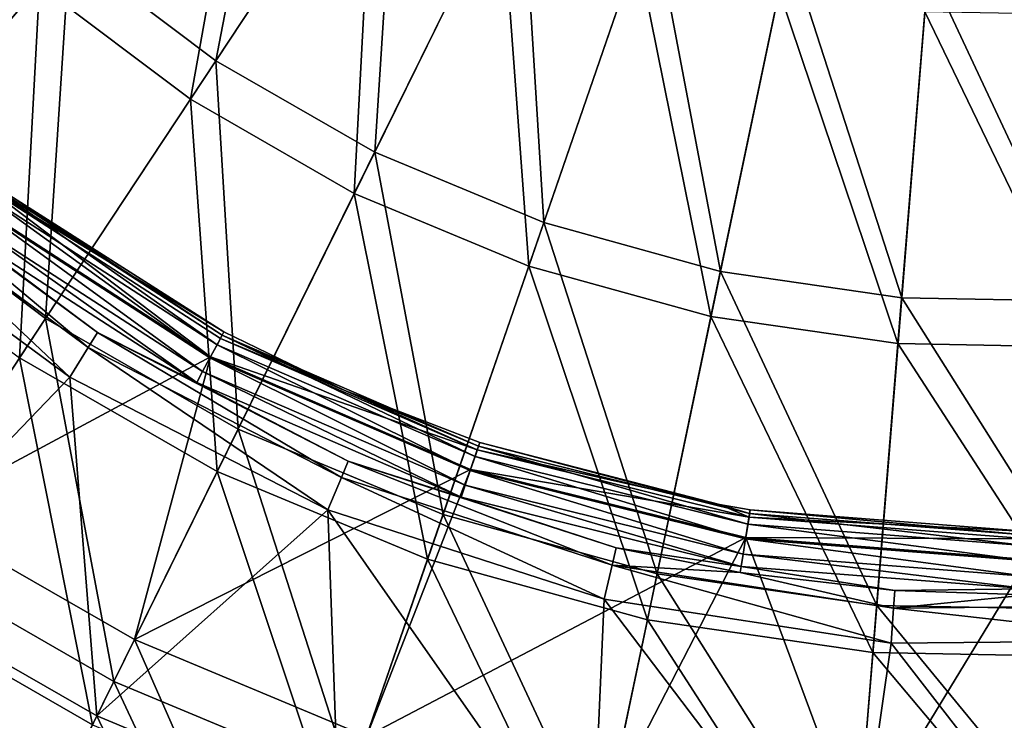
# Model space of a CAD drawing. Header units: millimetres. Extents: x 0 to 178, y -223 to 0.
# Tile 18 of 217: x 60 to 89, y -190 to -169. Entities that reach past the tile are written whole.
import ezdxf

# ---------------------------------------------------------------- set-up
doc = ezdxf.new("R2010")
doc.units = ezdxf.units.MM
doc.header["$LTSCALE"] = 25.4
doc.layers.get('0').update_dxf_attribs({"true_color": 0xff5454})

# ---------------------------------------------------------------- blocks, each defined once
blk = doc.blocks.new('VETRO-I-9132.STL#1')
at = {"color": 35, "true_color": 0x816c61}
mesh = blk.add_polyface(dxfattribs=at)
corners = [(82.507, 80.254, -229.783), (80.437, 69.51, -234.565), (76.096, 72.786, -234.565), (85.861, 77.722, -229.783)]
mesh.append_faces([[corners[k] for k in face] for face in [(0, 1, 2), (1, 0, 3)]], dxfattribs={"vtx0": -1, "color": 35})
mesh = blk.add_polyface(dxfattribs=at)
corners = [(79.683, 68.368, -233.217), (81.638, 79.243, -228.327), (75.205, 71.747, -233.217), (85.127, 76.61, -228.327)]
mesh.append_faces([[corners[k] for k in face] for face in [(0, 1, 2), (1, 0, 3)]], dxfattribs={"vtx0": -1, "color": 35})
mesh = blk.add_polyface(dxfattribs=at)
corners = [(85.861, 77.722, -229.783), (85.155, 66.803, -234.565), (80.437, 69.51, -234.565), (89.506, 75.631, -229.783)]
mesh.append_faces([[corners[k] for k in face] for face in [(0, 1, 2), (1, 0, 3)]], dxfattribs={"vtx0": -1, "color": 35})
mesh = blk.add_polyface(dxfattribs=at)
corners = [(84.549, 65.576, -233.217), (85.127, 76.61, -228.327), (79.683, 68.368, -233.217), (88.917, 74.436, -228.327)]
mesh.append_faces([[corners[k] for k in face] for face in [(0, 1, 2), (1, 0, 3)]], dxfattribs={"vtx0": -1, "color": 35})
mesh = blk.add_polyface(dxfattribs=at)
corners = [(72.2, 76.58, -234.565), (70.126, 65.831, -240.541), (65.405, 70.428, -240.541), (76.096, 72.786, -234.565)]
mesh.append_faces([[corners[k] for k in face] for face in [(0, 1, 2), (1, 0, 3)]], dxfattribs={"vtx0": -1, "color": 35})
mesh = blk.add_polyface(dxfattribs=at)
corners = [(69.213, 64.767, -239.288), (71.186, 75.662, -233.217), (64.366, 69.488, -239.288), (75.205, 71.747, -233.217)]
mesh.append_faces([[corners[k] for k in face] for face in [(0, 1, 2), (1, 0, 3)]], dxfattribs={"vtx0": -1, "color": 35})
mesh = blk.add_polyface(dxfattribs=at)
corners = [(89.506, 75.631, -229.783), (90.174, 64.71, -234.565), (85.155, 66.803, -234.565), (93.385, 74.013, -229.783)]
mesh.append_faces([[corners[k] for k in face] for face in [(0, 1, 2), (1, 0, 3)]], dxfattribs={"vtx0": -1, "color": 35})
mesh = blk.add_polyface(dxfattribs=at)
corners = [(89.727, 63.416, -233.217), (88.917, 74.436, -228.327), (84.549, 65.576, -233.217), (92.95, 72.753, -228.327)]
mesh.append_faces([[corners[k] for k in face] for face in [(0, 1, 2), (1, 0, 3)]], dxfattribs={"vtx0": -1, "color": 35})
mesh = blk.add_polyface(dxfattribs=at)
corners = [(93.385, 74.013, -229.783), (95.416, 63.262, -234.565), (90.174, 64.71, -234.565), (97.436, 72.894, -229.783)]
mesh.append_faces([[corners[k] for k in face] for face in [(0, 1, 2), (1, 0, 3)]], dxfattribs={"vtx0": -1, "color": 35})
mesh = blk.add_polyface(dxfattribs=at)
corners = [(76.096, 72.786, -234.565), (75.386, 61.861, -240.541), (70.126, 65.831, -240.541), (80.437, 69.51, -234.565)]
mesh.append_faces([[corners[k] for k in face] for face in [(0, 1, 2), (1, 0, 3)]], dxfattribs={"vtx0": -1, "color": 35})
mesh = blk.add_polyface(dxfattribs=at)
corners = [(97.436, 72.894, -229.783), (100.799, 62.482, -234.565), (95.416, 63.262, -234.565), (101.595, 72.292, -229.783)]
mesh.append_faces([[corners[k] for k in face] for face in [(0, 1, 2), (1, 0, 3)]], dxfattribs={"vtx0": -1, "color": 35})
mesh = blk.add_polyface(dxfattribs=at)
corners = [(95.135, 61.922, -233.217), (92.95, 72.753, -228.327), (89.727, 63.416, -233.217), (97.162, 71.59, -228.327)]
mesh.append_faces([[corners[k] for k in face] for face in [(0, 1, 2), (1, 0, 3)]], dxfattribs={"vtx0": -1, "color": 35})
mesh = blk.add_polyface(dxfattribs=at)
corners = [(101.595, 72.292, -229.783), (106.236, 62.383, -234.565), (100.799, 62.482, -234.565), (105.797, 72.215, -229.783)]
mesh.append_faces([[corners[k] for k in face] for face in [(0, 1, 2), (1, 0, 3)]], dxfattribs={"vtx0": -1, "color": 35})
mesh = blk.add_polyface(dxfattribs=at)
corners = [(74.614, 60.692, -239.288), (75.205, 71.747, -233.217), (69.213, 64.767, -239.288), (79.683, 68.368, -233.217)]
mesh.append_faces([[corners[k] for k in face] for face in [(0, 1, 2), (1, 0, 3)]], dxfattribs={"vtx0": -1, "color": 35})
mesh = blk.add_polyface(dxfattribs=at)
corners = [(100.688, 61.118, -233.217), (97.162, 71.59, -228.327), (95.135, 61.922, -233.217), (101.487, 70.963, -228.327)]
mesh.append_faces([[corners[k] for k in face] for face in [(0, 1, 2), (1, 0, 3)]], dxfattribs={"vtx0": -1, "color": 35})
mesh = blk.add_polyface(dxfattribs=at)
corners = [(106.297, 61.016, -233.217), (101.487, 70.963, -228.327), (100.688, 61.118, -233.217), (105.856, 70.884, -228.327)]
mesh.append_faces([[corners[k] for k in face] for face in [(0, 1, 2), (1, 0, 3)]], dxfattribs={"vtx0": -1, "color": 35})
mesh = blk.add_polyface(dxfattribs=at)
corners = [(80.437, 69.51, -234.565), (81.102, 58.582, -240.541), (75.386, 61.861, -240.541), (85.155, 66.803, -234.565)]
mesh.append_faces([[corners[k] for k in face] for face in [(0, 1, 2), (1, 0, 3)]], dxfattribs={"vtx0": -1, "color": 35})
mesh = blk.add_polyface(dxfattribs=at)
corners = [(80.482, 57.325, -239.288), (79.683, 68.368, -233.217), (74.614, 60.692, -239.288), (84.549, 65.576, -233.217)]
mesh.append_faces([[corners[k] for k in face] for face in [(0, 1, 2), (1, 0, 3)]], dxfattribs={"vtx0": -1, "color": 35})
mesh = blk.add_polyface(dxfattribs=at)
corners = [(85.155, 66.803, -234.565), (87.183, 56.045, -240.541), (81.102, 58.582, -240.541), (90.174, 64.71, -234.565)]
mesh.append_faces([[corners[k] for k in face] for face in [(0, 1, 2), (1, 0, 3)]], dxfattribs={"vtx0": -1, "color": 35})
mesh = blk.add_polyface(dxfattribs=at)
corners = [(76.646, 61.006, -383.128), (70.188, 66.417, -384.578), (76.923, 61.453, -384.578), (69.843, 66.02, -383.128)]
mesh.append_faces([[corners[k] for k in face] for face in [(0, 1, 2), (1, 0, 3)]], dxfattribs={"vtx0": -1, "color": 35})
mesh = blk.add_polyface(dxfattribs=at)
corners = [(70.188, 66.417, -384.578), (72.687, 64.608, -385.009), (76.923, 61.453, -384.578)]
mesh.append_faces([[corners[k] for k in face] for face in [(0, 1, 2)]], dxfattribs={"color": 35})
mesh = blk.add_polyface(dxfattribs=at)
corners = [(70.126, 65.831, -240.541), (70.786, 54.897, -247.617), (64.69, 59.498, -247.617), (75.386, 61.861, -240.541)]
mesh.append_faces([[corners[k] for k in face] for face in [(0, 1, 2), (1, 0, 3)]], dxfattribs={"vtx0": -1, "color": 35})
mesh = blk.add_polyface(dxfattribs=at)
corners = [(69.843, 66.02, -383.128), (76.1, 60.125, -381.985), (69.163, 65.239, -381.985), (76.646, 61.006, -383.128)]
mesh.append_faces([[corners[k] for k in face] for face in [(0, 1, 2), (1, 0, 3)]], dxfattribs={"vtx0": -1, "color": 35})
mesh = blk.add_polyface(dxfattribs=at)
corners = [(80.281, 60.727, -381.573), (73.592, 65.783, -382.286), (73.215, 65.293, -381.573), (80.572, 61.271, -382.286)]
mesh.append_faces([[corners[k] for k in face] for face in [(0, 1, 2), (1, 0, 3)]], dxfattribs={"vtx0": -1, "color": 35})
mesh = blk.add_polyface(dxfattribs=at)
corners = [(73.657, 65.867, -384.886), (80.473, 61.085, -385.23), (73.463, 65.616, -385.23), (80.623, 61.366, -384.886)]
mesh.append_faces([[corners[k] for k in face] for face in [(0, 1, 2), (1, 0, 3)]], dxfattribs={"vtx0": -1, "color": 35})
mesh = blk.add_polyface(dxfattribs=at)
corners = [(73.592, 65.783, -382.286), (80.677, 61.468, -383.202), (74.216, 65.587, -383.202)]
mesh.append_faces([[corners[k] for k in face] for face in [(0, 1, 2)]], dxfattribs={"color": 35})
mesh = blk.add_polyface(dxfattribs=at)
corners = [(80.572, 61.271, -382.286), (80.677, 61.468, -383.202), (73.592, 65.783, -382.286)]
mesh.append_faces([[corners[k] for k in face] for face in [(0, 1, 2)]], dxfattribs={"color": 35})
mesh = blk.add_polyface(dxfattribs=at)
corners = [(74.216, 65.587, -384.433), (80.623, 61.366, -384.886), (73.657, 65.867, -384.886)]
mesh.append_faces([[corners[k] for k in face] for face in [(0, 1, 2)]], dxfattribs={"color": 35})
mesh = blk.add_polyface(dxfattribs=at)
corners = [(73.463, 65.616, -385.23), (80.264, 60.694, -385.38), (73.193, 65.264, -385.38), (80.473, 61.085, -385.23)]
mesh.append_faces([[corners[k] for k in face] for face in [(0, 1, 2), (1, 0, 3)]], dxfattribs={"vtx0": -1, "color": 35})
mesh = blk.add_polyface(dxfattribs=at)
corners = [(80.677, 61.468, -384.433), (80.623, 61.366, -384.886), (74.216, 65.587, -384.433)]
mesh.append_faces([[corners[k] for k in face] for face in [(0, 1, 2)]], dxfattribs={"color": 35})
mesh = blk.add_polyface(dxfattribs=at)
corners = [(74.216, 65.587, -383.202), (80.677, 61.468, -384.433), (74.216, 65.587, -384.433), (80.677, 61.468, -383.202)]
mesh.append_faces([[corners[k] for k in face] for face in [(0, 1, 2), (1, 0, 3)]], dxfattribs={"vtx0": -1, "color": 35})
mesh = blk.add_polyface(dxfattribs=at)
corners = [(86.726, 54.721, -239.288), (84.549, 65.576, -233.217), (80.482, 57.325, -239.288), (89.727, 63.416, -233.217)]
mesh.append_faces([[corners[k] for k in face] for face in [(0, 1, 2), (1, 0, 3)]], dxfattribs={"vtx0": -1, "color": 35})
mesh = blk.add_polyface(dxfattribs=at)
corners = [(76.1, 60.125, -381.985), (70.156, 53.943, -374.863), (69.163, 65.239, -381.985)]
mesh.append_faces([[corners[k] for k in face] for face in [(0, 1, 2)]], dxfattribs={"color": 35})
mesh = blk.add_polyface(dxfattribs=at)
corners = [(80.281, 60.727, -381.573), (73.215, 65.293, -381.573), (71.548, 56.049, -374.68)]
mesh.append_faces([[corners[k] for k in face] for face in [(0, 1, 2)]], dxfattribs={"color": 35})
mesh = blk.add_polyface(dxfattribs=at)
corners = [(73.193, 65.264, -385.38), (80.046, 60.287, -385.3), (72.911, 64.899, -385.3), (80.264, 60.694, -385.38)]
mesh.append_faces([[corners[k] for k in face] for face in [(0, 1, 2), (1, 0, 3)]], dxfattribs={"vtx0": -1, "color": 35})
mesh = blk.add_polyface(dxfattribs=at)
corners = [(72.911, 64.899, -385.3), (79.873, 59.964, -385.009), (72.687, 64.608, -385.009), (80.046, 60.287, -385.3)]
mesh.append_faces([[corners[k] for k in face] for face in [(0, 1, 2), (1, 0, 3)]], dxfattribs={"vtx0": -1, "color": 35})
mesh = blk.add_polyface(dxfattribs=at)
corners = [(76.923, 61.453, -384.578), (72.687, 64.608, -385.009), (79.873, 59.964, -385.009)]
mesh.append_faces([[corners[k] for k in face] for face in [(0, 1, 2)]], dxfattribs={"color": 35})
mesh = blk.add_polyface(dxfattribs=at)
corners = [(90.174, 64.71, -234.565), (93.535, 54.291, -240.541), (87.183, 56.045, -240.541), (95.416, 63.262, -234.565)]
mesh.append_faces([[corners[k] for k in face] for face in [(0, 1, 2), (1, 0, 3)]], dxfattribs={"vtx0": -1, "color": 35})
mesh = blk.add_polyface(dxfattribs=at)
corners = [(93.248, 52.919, -239.288), (89.727, 63.416, -233.217), (86.726, 54.721, -239.288), (95.135, 61.922, -233.217)]
mesh.append_faces([[corners[k] for k in face] for face in [(0, 1, 2), (1, 0, 3)]], dxfattribs={"vtx0": -1, "color": 35})
mesh = blk.add_polyface(dxfattribs=at)
corners = [(95.416, 63.262, -234.565), (100.057, 53.346, -240.541), (93.535, 54.291, -240.541), (100.799, 62.482, -234.565)]
mesh.append_faces([[corners[k] for k in face] for face in [(0, 1, 2), (1, 0, 3)]], dxfattribs={"vtx0": -1, "color": 35})
mesh = blk.add_polyface(dxfattribs=at)
corners = [(100.799, 62.482, -234.565), (106.645, 53.226, -240.541), (100.057, 53.346, -240.541), (106.236, 62.383, -234.565)]
mesh.append_faces([[corners[k] for k in face] for face in [(0, 1, 2), (1, 0, 3)]], dxfattribs={"vtx0": -1, "color": 35})
mesh = blk.add_polyface(dxfattribs=at)
corners = [(75.386, 61.861, -240.541), (77.411, 51.096, -247.617), (70.786, 54.897, -247.617), (81.102, 58.582, -240.541)]
mesh.append_faces([[corners[k] for k in face] for face in [(0, 1, 2), (1, 0, 3)]], dxfattribs={"vtx0": -1, "color": 35})
mesh = blk.add_polyface(dxfattribs=at)
corners = [(99.943, 51.949, -239.288), (95.135, 61.922, -233.217), (93.248, 52.919, -239.288), (100.688, 61.118, -233.217)]
mesh.append_faces([[corners[k] for k in face] for face in [(0, 1, 2), (1, 0, 3)]], dxfattribs={"vtx0": -1, "color": 35})
mesh = blk.add_polyface(dxfattribs=at)
corners = [(84.165, 57.147, -383.128), (76.923, 61.453, -384.578), (84.366, 57.633, -384.578), (76.646, 61.006, -383.128)]
mesh.append_faces([[corners[k] for k in face] for face in [(0, 1, 2), (1, 0, 3)]], dxfattribs={"vtx0": -1, "color": 35})
mesh = blk.add_polyface(dxfattribs=at)
corners = [(76.923, 61.453, -384.578), (79.873, 59.964, -385.009), (84.366, 57.633, -384.578)]
mesh.append_faces([[corners[k] for k in face] for face in [(0, 1, 2)]], dxfattribs={"color": 35})
mesh = blk.add_polyface(dxfattribs=at)
corners = [(80.572, 61.271, -382.286), (84.266, 59.729, -383.202), (80.677, 61.468, -383.202)]
mesh.append_faces([[corners[k] for k in face] for face in [(0, 1, 2)]], dxfattribs={"color": 35})
mesh = blk.add_polyface(dxfattribs=at)
corners = [(84.266, 59.729, -384.433), (80.623, 61.366, -384.886), (80.677, 61.468, -384.433)]
mesh.append_faces([[corners[k] for k in face] for face in [(0, 1, 2)]], dxfattribs={"color": 35})
mesh = blk.add_polyface(dxfattribs=at)
corners = [(80.677, 61.468, -383.202), (84.266, 59.729, -384.433), (80.677, 61.468, -384.433), (84.266, 59.729, -383.202)]
mesh.append_faces([[corners[k] for k in face] for face in [(0, 1, 2), (1, 0, 3)]], dxfattribs={"vtx0": -1, "color": 35})
mesh = blk.add_polyface(dxfattribs=at)
corners = [(80.281, 60.727, -381.573), (88.2, 57.971, -382.286), (80.572, 61.271, -382.286), (88.002, 57.386, -381.573)]
mesh.append_faces([[corners[k] for k in face] for face in [(0, 1, 2), (1, 0, 3)]], dxfattribs={"vtx0": -1, "color": 35})
mesh = blk.add_polyface(dxfattribs=at)
corners = [(80.623, 61.366, -384.886), (88.133, 57.771, -385.23), (80.473, 61.085, -385.23), (88.234, 58.072, -384.886)]
mesh.append_faces([[corners[k] for k in face] for face in [(0, 1, 2), (1, 0, 3)]], dxfattribs={"vtx0": -1, "color": 35})
mesh = blk.add_polyface(dxfattribs=at)
corners = [(88.2, 57.971, -382.286), (84.266, 59.729, -383.202), (80.572, 61.271, -382.286)]
mesh.append_faces([[corners[k] for k in face] for face in [(0, 1, 2)]], dxfattribs={"color": 35})
mesh = blk.add_polyface(dxfattribs=at)
corners = [(84.266, 59.729, -384.433), (88.234, 58.072, -384.886), (80.623, 61.366, -384.886)]
mesh.append_faces([[corners[k] for k in face] for face in [(0, 1, 2)]], dxfattribs={"color": 35})
mesh = blk.add_polyface(dxfattribs=at)
corners = [(106.708, 51.826, -239.288), (100.688, 61.118, -233.217), (99.943, 51.949, -239.288), (106.297, 61.016, -233.217)]
mesh.append_faces([[corners[k] for k in face] for face in [(0, 1, 2), (1, 0, 3)]], dxfattribs={"vtx0": -1, "color": 35})
mesh = blk.add_polyface(dxfattribs=at)
corners = [(76.646, 61.006, -383.128), (83.768, 56.191, -381.985), (76.1, 60.125, -381.985), (84.165, 57.147, -383.128)]
mesh.append_faces([[corners[k] for k in face] for face in [(0, 1, 2), (1, 0, 3)]], dxfattribs={"vtx0": -1, "color": 35})
mesh = blk.add_polyface(dxfattribs=at)
corners = [(80.473, 61.085, -385.23), (87.991, 57.351, -385.38), (80.264, 60.694, -385.38), (88.133, 57.771, -385.23)]
mesh.append_faces([[corners[k] for k in face] for face in [(0, 1, 2), (1, 0, 3)]], dxfattribs={"vtx0": -1, "color": 35})
mesh = blk.add_polyface(dxfattribs=at)
corners = [(76.777, 49.809, -246.448), (74.614, 60.692, -239.288), (69.996, 53.7, -246.448), (80.482, 57.325, -239.288)]
mesh.append_faces([[corners[k] for k in face] for face in [(0, 1, 2), (1, 0, 3)]], dxfattribs={"vtx0": -1, "color": 35})
mesh = blk.add_polyface(dxfattribs=at)
corners = [(80.281, 60.727, -381.573), (71.548, 56.049, -374.68), (78.022, 52.335, -374.68)]
mesh.append_faces([[corners[k] for k in face] for face in [(0, 1, 2)]], dxfattribs={"color": 35})
mesh = blk.add_polyface(dxfattribs=at)
corners = [(88.002, 57.386, -381.573), (80.281, 60.727, -381.573), (78.022, 52.335, -374.68)]
mesh.append_faces([[corners[k] for k in face] for face in [(0, 1, 2)]], dxfattribs={"color": 35})
mesh = blk.add_polyface(dxfattribs=at)
corners = [(80.264, 60.694, -385.38), (87.843, 56.914, -385.3), (80.046, 60.287, -385.3), (87.991, 57.351, -385.38)]
mesh.append_faces([[corners[k] for k in face] for face in [(0, 1, 2), (1, 0, 3)]], dxfattribs={"vtx0": -1, "color": 35})
mesh = blk.add_polyface(dxfattribs=at)
corners = [(80.046, 60.287, -385.3), (87.726, 56.566, -385.009), (79.873, 59.964, -385.009), (87.843, 56.914, -385.3)]
mesh.append_faces([[corners[k] for k in face] for face in [(0, 1, 2), (1, 0, 3)]], dxfattribs={"vtx0": -1, "color": 35})
mesh = blk.add_polyface(dxfattribs=at)
corners = [(76.906, 50.071, -374.863), (70.156, 53.943, -374.863), (76.1, 60.125, -381.985)]
mesh.append_faces([[corners[k] for k in face] for face in [(0, 1, 2)]], dxfattribs={"color": 35})
mesh = blk.add_polyface(dxfattribs=at)
corners = [(83.768, 56.191, -381.985), (76.906, 50.071, -374.863), (76.1, 60.125, -381.985)]
mesh.append_faces([[corners[k] for k in face] for face in [(0, 1, 2)]], dxfattribs={"color": 35})
mesh = blk.add_polyface(dxfattribs=at)
corners = [(84.366, 57.633, -384.578), (79.873, 59.964, -385.009), (87.726, 56.566, -385.009)]
mesh.append_faces([[corners[k] for k in face] for face in [(0, 1, 2)]], dxfattribs={"color": 35})
mesh = blk.add_polyface(dxfattribs=at)
corners = [(88.271, 58.181, -384.433), (88.234, 58.072, -384.886), (84.266, 59.729, -384.433)]
mesh.append_faces([[corners[k] for k in face] for face in [(0, 1, 2)]], dxfattribs={"color": 35})
mesh = blk.add_polyface(dxfattribs=at)
corners = [(84.266, 59.729, -383.202), (88.271, 58.181, -384.433), (84.266, 59.729, -384.433), (88.271, 58.181, -383.202)]
mesh.append_faces([[corners[k] for k in face] for face in [(0, 1, 2), (1, 0, 3)]], dxfattribs={"vtx0": -1, "color": 35})
mesh = blk.add_polyface(dxfattribs=at)
corners = [(88.2, 57.971, -382.286), (88.271, 58.181, -383.202), (84.266, 59.729, -383.202)]
mesh.append_faces([[corners[k] for k in face] for face in [(0, 1, 2)]], dxfattribs={"color": 35})
mesh = blk.add_polyface(dxfattribs=at)
corners = [(81.102, 58.582, -240.541), (84.46, 48.156, -247.617), (77.411, 51.096, -247.617), (87.183, 56.045, -240.541)]
mesh.append_faces([[corners[k] for k in face] for face in [(0, 1, 2), (1, 0, 3)]], dxfattribs={"vtx0": -1, "color": 35})
mesh = blk.add_polyface(dxfattribs=at)
corners = [(88.2, 57.971, -382.286), (95.395, 56.345, -383.202), (88.271, 58.181, -383.202)]
mesh.append_faces([[corners[k] for k in face] for face in [(0, 1, 2)]], dxfattribs={"color": 35})
mesh = blk.add_polyface(dxfattribs=at)
corners = [(88.271, 58.181, -384.433), (96.284, 56.076, -384.886), (88.234, 58.072, -384.886)]
mesh.append_faces([[corners[k] for k in face] for face in [(0, 1, 2)]], dxfattribs={"color": 35})
mesh = blk.add_polyface(dxfattribs=at)
corners = [(95.395, 56.345, -384.433), (96.284, 56.076, -384.886), (88.271, 58.181, -384.433)]
mesh.append_faces([[corners[k] for k in face] for face in [(0, 1, 2)]], dxfattribs={"color": 35})
mesh = blk.add_polyface(dxfattribs=at)
corners = [(88.271, 58.181, -383.202), (95.395, 56.345, -384.433), (88.271, 58.181, -384.433), (95.395, 56.345, -383.202)]
mesh.append_faces([[corners[k] for k in face] for face in [(0, 1, 2), (1, 0, 3)]], dxfattribs={"vtx0": -1, "color": 35})
mesh = blk.add_polyface(dxfattribs=at)
corners = [(88.002, 57.386, -381.573), (96.267, 55.97, -382.286), (88.2, 57.971, -382.286), (96.168, 55.361, -381.573)]
mesh.append_faces([[corners[k] for k in face] for face in [(0, 1, 2), (1, 0, 3)]], dxfattribs={"vtx0": -1, "color": 35})
mesh = blk.add_polyface(dxfattribs=at)
corners = [(88.234, 58.072, -384.886), (96.233, 55.762, -385.23), (88.133, 57.771, -385.23), (96.284, 56.076, -384.886)]
mesh.append_faces([[corners[k] for k in face] for face in [(0, 1, 2), (1, 0, 3)]], dxfattribs={"vtx0": -1, "color": 35})
mesh = blk.add_polyface(dxfattribs=at)
corners = [(96.267, 55.97, -382.286), (95.395, 56.345, -383.202), (88.2, 57.971, -382.286)]
mesh.append_faces([[corners[k] for k in face] for face in [(0, 1, 2)]], dxfattribs={"color": 35})
mesh = blk.add_polyface(dxfattribs=at)
corners = [(92.205, 54.545, -383.128), (84.366, 57.633, -384.578), (92.327, 55.057, -384.578), (84.165, 57.147, -383.128)]
mesh.append_faces([[corners[k] for k in face] for face in [(0, 1, 2), (1, 0, 3)]], dxfattribs={"vtx0": -1, "color": 35})
mesh = blk.add_polyface(dxfattribs=at)
corners = [(84.366, 57.633, -384.578), (87.726, 56.566, -385.009), (92.327, 55.057, -384.578)]
mesh.append_faces([[corners[k] for k in face] for face in [(0, 1, 2)]], dxfattribs={"color": 35})
mesh = blk.add_polyface(dxfattribs=at)
corners = [(88.133, 57.771, -385.23), (96.162, 55.324, -385.38), (87.991, 57.351, -385.38), (96.233, 55.762, -385.23)]
mesh.append_faces([[corners[k] for k in face] for face in [(0, 1, 2), (1, 0, 3)]], dxfattribs={"vtx0": -1, "color": 35})
mesh = blk.add_polyface(dxfattribs=at)
corners = [(83.992, 46.8, -246.448), (80.482, 57.325, -239.288), (76.777, 49.809, -246.448), (86.726, 54.721, -239.288)]
mesh.append_faces([[corners[k] for k in face] for face in [(0, 1, 2), (1, 0, 3)]], dxfattribs={"vtx0": -1, "color": 35})
mesh = blk.add_polyface(dxfattribs=at)
corners = [(88.002, 57.386, -381.573), (78.022, 52.335, -374.68), (84.911, 49.462, -374.68)]
mesh.append_faces([[corners[k] for k in face] for face in [(0, 1, 2)]], dxfattribs={"color": 35})
mesh = blk.add_polyface(dxfattribs=at)
corners = [(96.168, 55.361, -381.573), (88.002, 57.386, -381.573), (84.911, 49.462, -374.68)]
mesh.append_faces([[corners[k] for k in face] for face in [(0, 1, 2)]], dxfattribs={"color": 35})
mesh = blk.add_polyface(dxfattribs=at)
corners = [(87.991, 57.351, -385.38), (96.089, 54.869, -385.3), (87.843, 56.914, -385.3), (96.162, 55.324, -385.38)]
mesh.append_faces([[corners[k] for k in face] for face in [(0, 1, 2), (1, 0, 3)]], dxfattribs={"vtx0": -1, "color": 35})
mesh = blk.add_polyface(dxfattribs=at)
corners = [(91.967, 53.537, -381.985), (84.165, 57.147, -383.128), (92.205, 54.545, -383.128), (83.768, 56.191, -381.985)]
mesh.append_faces([[corners[k] for k in face] for face in [(0, 1, 2), (1, 0, 3)]], dxfattribs={"vtx0": -1, "color": 35})
mesh = blk.add_polyface(dxfattribs=at)
corners = [(87.843, 56.914, -385.3), (96.03, 54.507, -385.009), (87.726, 56.566, -385.009), (96.089, 54.869, -385.3)]
mesh.append_faces([[corners[k] for k in face] for face in [(0, 1, 2), (1, 0, 3)]], dxfattribs={"vtx0": -1, "color": 35})
mesh = blk.add_polyface(dxfattribs=at)
corners = [(92.327, 55.057, -384.578), (87.726, 56.566, -385.009), (96.03, 54.507, -385.009)]
mesh.append_faces([[corners[k] for k in face] for face in [(0, 1, 2)]], dxfattribs={"color": 35})
mesh = blk.add_polyface(dxfattribs=at)
corners = [(84.087, 47.075, -374.863), (76.906, 50.071, -374.863), (83.768, 56.191, -381.985)]
mesh.append_faces([[corners[k] for k in face] for face in [(0, 1, 2)]], dxfattribs={"color": 35})
mesh = blk.add_polyface(dxfattribs=at)
corners = [(91.588, 45.003, -374.863), (84.087, 47.075, -374.863), (83.768, 56.191, -381.985)]
mesh.append_faces([[corners[k] for k in face] for face in [(0, 1, 2)]], dxfattribs={"color": 35})
mesh = blk.add_polyface(dxfattribs=at)
corners = [(91.967, 53.537, -381.985), (91.588, 45.003, -374.863), (83.768, 56.191, -381.985)]
mesh.append_faces([[corners[k] for k in face] for face in [(0, 1, 2)]], dxfattribs={"color": 35})
mesh = blk.add_polyface(dxfattribs=at)
corners = [(96.302, 56.19, -384.433), (96.284, 56.076, -384.886), (95.395, 56.345, -384.433)]
mesh.append_faces([[corners[k] for k in face] for face in [(0, 1, 2)]], dxfattribs={"color": 35})
mesh = blk.add_polyface(dxfattribs=at)
corners = [(95.395, 56.345, -383.202), (96.302, 56.19, -384.433), (95.395, 56.345, -384.433), (96.302, 56.19, -383.202)]
mesh.append_faces([[corners[k] for k in face] for face in [(0, 1, 2), (1, 0, 3)]], dxfattribs={"vtx0": -1, "color": 35})
mesh = blk.add_polyface(dxfattribs=at)
corners = [(96.267, 55.97, -382.286), (96.302, 56.19, -383.202), (95.395, 56.345, -383.202)]
mesh.append_faces([[corners[k] for k in face] for face in [(0, 1, 2)]], dxfattribs={"color": 35})
mesh = blk.add_polyface(dxfattribs=at)
corners = [(96.267, 55.97, -382.286), (104.552, 55.547, -383.202), (96.302, 56.19, -383.202), (104.553, 55.325, -382.286)]
mesh.append_faces([[corners[k] for k in face] for face in [(0, 1, 2), (1, 0, 3)]], dxfattribs={"vtx0": -1, "color": 35})
mesh = blk.add_polyface(dxfattribs=at)
corners = [(96.302, 56.19, -384.433), (104.552, 55.432, -384.886), (96.284, 56.076, -384.886), (104.552, 55.547, -384.433)]
mesh.append_faces([[corners[k] for k in face] for face in [(0, 1, 2), (1, 0, 3)]], dxfattribs={"vtx0": -1, "color": 35})
mesh = blk.add_polyface(dxfattribs=at)
corners = [(96.302, 56.19, -383.202), (104.552, 55.547, -384.433), (96.302, 56.19, -384.433), (104.552, 55.547, -383.202)]
mesh.append_faces([[corners[k] for k in face] for face in [(0, 1, 2), (1, 0, 3)]], dxfattribs={"vtx0": -1, "color": 35})
mesh = blk.add_polyface(dxfattribs=at)
corners = [(74.676, 45.547, -366.778), (71.548, 56.049, -374.68), (67.377, 49.734, -366.778), (78.022, 52.335, -374.68)]
mesh.append_faces([[corners[k] for k in face] for face in [(0, 1, 2), (1, 0, 3)]], dxfattribs={"vtx0": -1, "color": 35})
mesh = blk.add_polyface(dxfattribs=at)
corners = [(87.183, 56.045, -240.541), (91.822, 46.122, -247.617), (84.46, 48.156, -247.617), (93.535, 54.291, -240.541)]
mesh.append_faces([[corners[k] for k in face] for face in [(0, 1, 2), (1, 0, 3)]], dxfattribs={"vtx0": -1, "color": 35})
mesh = blk.add_polyface(dxfattribs=at)
corners = [(96.168, 55.361, -381.573), (104.553, 55.325, -382.286), (96.267, 55.97, -382.286), (104.556, 54.708, -381.573)]
mesh.append_faces([[corners[k] for k in face] for face in [(0, 1, 2), (1, 0, 3)]], dxfattribs={"vtx0": -1, "color": 35})
mesh = blk.add_polyface(dxfattribs=at)
corners = [(96.284, 56.076, -384.886), (104.554, 55.114, -385.23), (96.233, 55.762, -385.23), (104.552, 55.432, -384.886)]
mesh.append_faces([[corners[k] for k in face] for face in [(0, 1, 2), (1, 0, 3)]], dxfattribs={"vtx0": -1, "color": 35})
mesh = blk.add_polyface(dxfattribs=at)
corners = [(96.233, 55.762, -385.23), (104.556, 54.671, -385.38), (96.162, 55.324, -385.38), (104.554, 55.114, -385.23)]
mesh.append_faces([[corners[k] for k in face] for face in [(0, 1, 2), (1, 0, 3)]], dxfattribs={"vtx0": -1, "color": 35})
mesh = blk.add_polyface(dxfattribs=at)
corners = [(96.168, 55.361, -381.573), (84.911, 49.462, -374.68), (92.106, 47.474, -374.68)]
mesh.append_faces([[corners[k] for k in face] for face in [(0, 1, 2)]], dxfattribs={"color": 35})
mesh = blk.add_polyface(dxfattribs=at)
corners = [(99.493, 46.404, -374.68), (96.168, 55.361, -381.573), (92.106, 47.474, -374.68)]
mesh.append_faces([[corners[k] for k in face] for face in [(0, 1, 2)]], dxfattribs={"color": 35})
mesh = blk.add_polyface(dxfattribs=at)
corners = [(96.162, 55.324, -385.38), (104.559, 54.209, -385.3), (96.089, 54.869, -385.3), (104.556, 54.671, -385.38)]
mesh.append_faces([[corners[k] for k in face] for face in [(0, 1, 2), (1, 0, 3)]], dxfattribs={"vtx0": -1, "color": 35})
mesh = blk.add_polyface(dxfattribs=at)
corners = [(104.556, 54.708, -381.573), (96.168, 55.361, -381.573), (99.493, 46.404, -374.68)]
mesh.append_faces([[corners[k] for k in face] for face in [(0, 1, 2)]], dxfattribs={"color": 35})
mesh = blk.add_polyface(dxfattribs=at)
corners = [(92.205, 54.545, -383.128), (92.327, 55.057, -384.578), (96.001, 54.325, -384.578)]
mesh.append_faces([[corners[k] for k in face] for face in [(0, 1, 2)]], dxfattribs={"color": 35})
mesh = blk.add_polyface(dxfattribs=at)
corners = [(92.327, 55.057, -384.578), (96.03, 54.507, -385.009), (96.001, 54.325, -384.578)]
mesh.append_faces([[corners[k] for k in face] for face in [(0, 1, 2)]], dxfattribs={"color": 35})
mesh = blk.add_polyface(dxfattribs=at)
corners = [(70.786, 54.897, -247.617), (74.142, 44.464, -255.681), (66.711, 48.726, -255.681), (77.411, 51.096, -247.617)]
mesh.append_faces([[corners[k] for k in face] for face in [(0, 1, 2), (1, 0, 3)]], dxfattribs={"vtx0": -1, "color": 35})
mesh = blk.add_polyface(dxfattribs=at)
corners = [(91.528, 44.718, -246.448), (86.726, 54.721, -239.288), (83.992, 46.8, -246.448), (93.248, 52.919, -239.288)]
mesh.append_faces([[corners[k] for k in face] for face in [(0, 1, 2), (1, 0, 3)]], dxfattribs={"vtx0": -1, "color": 35})
mesh = blk.add_polyface(dxfattribs=at)
corners = [(96.089, 54.869, -385.3), (104.56, 53.842, -385.009), (96.03, 54.507, -385.009), (104.559, 54.209, -385.3)]
mesh.append_faces([[corners[k] for k in face] for face in [(0, 1, 2), (1, 0, 3)]], dxfattribs={"vtx0": -1, "color": 35})
mesh = blk.add_polyface(dxfattribs=at)
corners = [(106.956, 46.268, -374.68), (104.556, 54.708, -381.573), (99.493, 46.404, -374.68)]
mesh.append_faces([[corners[k] for k in face] for face in [(0, 1, 2)]], dxfattribs={"color": 35})
mesh = blk.add_polyface(dxfattribs=at)
corners = [(100.486, 52.233, -381.985), (92.205, 54.545, -383.128), (100.559, 53.266, -383.128), (91.967, 53.537, -381.985)]
mesh.append_faces([[corners[k] for k in face] for face in [(0, 1, 2), (1, 0, 3)]], dxfattribs={"vtx0": -1, "color": 35})
mesh = blk.add_polyface(dxfattribs=at)
corners = [(92.205, 54.545, -383.128), (96.001, 54.325, -384.578), (100.559, 53.266, -383.128)]
mesh.append_faces([[corners[k] for k in face] for face in [(0, 1, 2)]], dxfattribs={"color": 35})
mesh = blk.add_polyface(dxfattribs=at)
corners = [(96.001, 54.325, -384.578), (96.03, 54.507, -385.009), (100.597, 53.79, -384.578)]
mesh.append_faces([[corners[k] for k in face] for face in [(0, 1, 2)]], dxfattribs={"color": 35})
mesh = blk.add_polyface(dxfattribs=at)
corners = [(100.597, 53.79, -384.578), (96.03, 54.507, -385.009), (104.56, 53.842, -385.009)]
mesh.append_faces([[corners[k] for k in face] for face in [(0, 1, 2)]], dxfattribs={"color": 35})
mesh = blk.add_polyface(dxfattribs=at)
corners = [(93.535, 54.291, -240.541), (99.381, 45.027, -247.617), (91.822, 46.122, -247.617), (100.057, 53.346, -240.541)]
mesh.append_faces([[corners[k] for k in face] for face in [(0, 1, 2), (1, 0, 3)]], dxfattribs={"vtx0": -1, "color": 35})
mesh = blk.add_polyface(dxfattribs=at)
corners = [(100.559, 53.266, -383.128), (96.001, 54.325, -384.578), (100.597, 53.79, -384.578)]
mesh.append_faces([[corners[k] for k in face] for face in [(0, 1, 2)]], dxfattribs={"color": 35})
mesh = blk.add_polyface(dxfattribs=at)
corners = [(70.156, 53.943, -374.863), (73.603, 43.372, -366.758), (66.04, 47.711, -366.758), (76.906, 50.071, -374.863)]
mesh.append_faces([[corners[k] for k in face] for face in [(0, 1, 2), (1, 0, 3)]], dxfattribs={"vtx0": -1, "color": 35})
mesh = blk.add_polyface(dxfattribs=at)
corners = [(100.559, 53.266, -383.128), (100.597, 53.79, -384.578), (104.561, 53.659, -384.578)]
mesh.append_faces([[corners[k] for k in face] for face in [(0, 1, 2)]], dxfattribs={"color": 35})
mesh = blk.add_polyface(dxfattribs=at)
corners = [(100.597, 53.79, -384.578), (104.56, 53.842, -385.009), (104.561, 53.659, -384.578)]
mesh.append_faces([[corners[k] for k in face] for face in [(0, 1, 2)]], dxfattribs={"color": 35})
mesh = blk.add_polyface(dxfattribs=at)
corners = [(73.491, 43.144, -254.588), (69.996, 53.7, -246.448), (65.9, 47.498, -254.588), (76.777, 49.809, -246.448)]
mesh.append_faces([[corners[k] for k in face] for face in [(0, 1, 2), (1, 0, 3)]], dxfattribs={"vtx0": -1, "color": 35})
mesh = blk.add_polyface(dxfattribs=at)
corners = [(99.289, 43.888, -374.863), (91.588, 45.003, -374.863), (91.967, 53.537, -381.985)]
mesh.append_faces([[corners[k] for k in face] for face in [(0, 1, 2)]], dxfattribs={"color": 35})
mesh = blk.add_polyface(dxfattribs=at)
corners = [(100.486, 52.233, -381.985), (99.289, 43.888, -374.863), (91.967, 53.537, -381.985)]
mesh.append_faces([[corners[k] for k in face] for face in [(0, 1, 2)]], dxfattribs={"color": 35})
mesh = blk.add_polyface(dxfattribs=at)
corners = [(100.559, 53.266, -383.128), (104.561, 53.659, -384.578), (109.01, 53.343, -383.128)]
mesh.append_faces([[corners[k] for k in face] for face in [(0, 1, 2)]], dxfattribs={"color": 35})
mesh = blk.add_polyface(dxfattribs=at)
corners = [(100.057, 53.346, -240.541), (107.018, 44.888, -247.617), (99.381, 45.027, -247.617), (106.645, 53.226, -240.541)]
mesh.append_faces([[corners[k] for k in face] for face in [(0, 1, 2), (1, 0, 3)]], dxfattribs={"vtx0": -1, "color": 35})
mesh = blk.add_polyface(dxfattribs=at)
corners = [(109.103, 52.312, -381.985), (100.559, 53.266, -383.128), (109.01, 53.343, -383.128), (100.486, 52.233, -381.985)]
mesh.append_faces([[corners[k] for k in face] for face in [(0, 1, 2), (1, 0, 3)]], dxfattribs={"vtx0": -1, "color": 35})
mesh = blk.add_polyface(dxfattribs=at)
corners = [(99.265, 43.597, -246.448), (93.248, 52.919, -239.288), (91.528, 44.718, -246.448), (99.943, 51.949, -239.288)]
mesh.append_faces([[corners[k] for k in face] for face in [(0, 1, 2), (1, 0, 3)]], dxfattribs={"vtx0": -1, "color": 35})
mesh = blk.add_polyface(dxfattribs=at)
corners = [(82.442, 42.307, -366.778), (78.022, 52.335, -374.68), (74.676, 45.547, -366.778), (84.911, 49.462, -374.68)]
mesh.append_faces([[corners[k] for k in face] for face in [(0, 1, 2), (1, 0, 3)]], dxfattribs={"vtx0": -1, "color": 35})
mesh = blk.add_polyface(dxfattribs=at)
corners = [(107.069, 43.746, -374.863), (99.289, 43.888, -374.863), (100.486, 52.233, -381.985)]
mesh.append_faces([[corners[k] for k in face] for face in [(0, 1, 2)]], dxfattribs={"color": 35})
mesh = blk.add_polyface(dxfattribs=at)
corners = [(109.103, 52.312, -381.985), (107.069, 43.746, -374.863), (100.486, 52.233, -381.985)]
mesh.append_faces([[corners[k] for k in face] for face in [(0, 1, 2)]], dxfattribs={"color": 35})
mesh = blk.add_polyface(dxfattribs=at)
corners = [(107.082, 43.455, -246.448), (99.943, 51.949, -239.288), (99.265, 43.597, -246.448), (106.708, 51.826, -239.288)]
mesh.append_faces([[corners[k] for k in face] for face in [(0, 1, 2), (1, 0, 3)]], dxfattribs={"vtx0": -1, "color": 35})
mesh = blk.add_polyface(dxfattribs=at)
corners = [(77.411, 51.096, -247.617), (82.048, 41.166, -255.681), (74.142, 44.464, -255.681), (84.46, 48.156, -247.617)]
mesh.append_faces([[corners[k] for k in face] for face in [(0, 1, 2), (1, 0, 3)]], dxfattribs={"vtx0": -1, "color": 35})
mesh = blk.add_polyface(dxfattribs=at)
corners = [(81.651, 40.015, -366.758), (76.906, 50.071, -374.863), (84.087, 47.075, -374.863), (73.603, 43.372, -366.758)]
mesh.append_faces([[corners[k] for k in face] for face in [(0, 1, 2), (1, 0, 3)]], dxfattribs={"vtx0": -1, "color": 35})

msp = doc.modelspace()

# ---------------------------------------------------------------- block references
at = {"color": 0}
msp.add_blockref('VETRO-I-9132.STL#1', (-15.066, -239.983, 385.38), dxfattribs=at)

doc.saveas('drawing.dxf')
